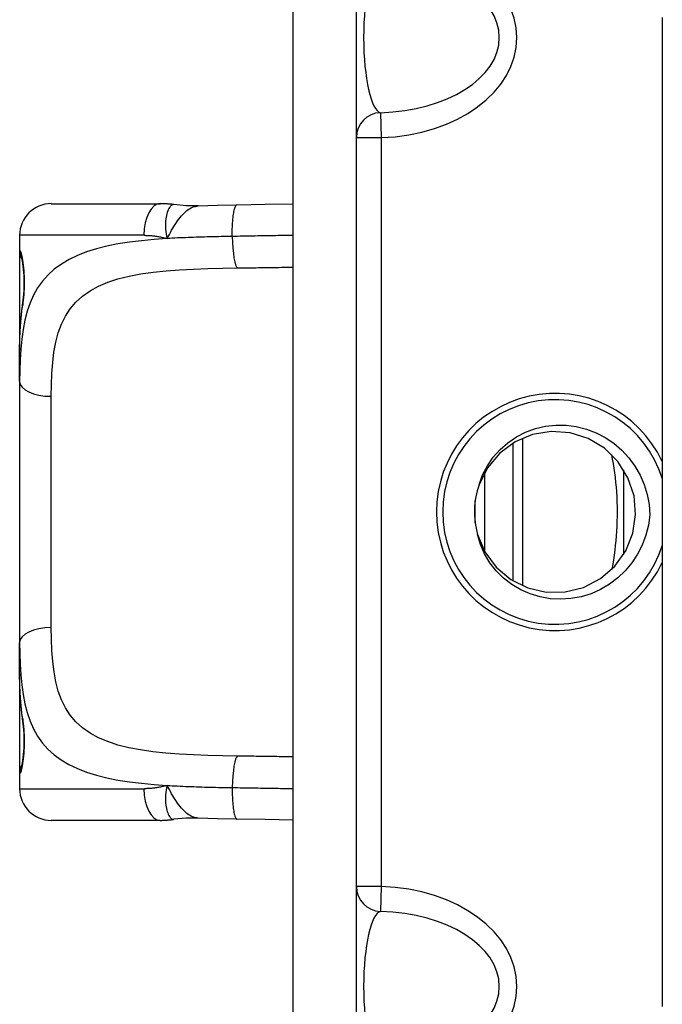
# Model space of a CAD drawing. Header units: inches. Extents: x 2.8 to 89.6, y 4.6 to 48.7.
# Tile 66 of 107: x 21.6 to 22.4, y 29.9 to 31.1. Entities that reach past the tile are written whole.
import ezdxf

# ---------------------------------------------------------------- set-up
doc = ezdxf.new("R2010")
doc.units = ezdxf.units.IN
doc.header["$MEASUREMENT"] = 0
doc.layers.add('Visible Edges(ANSI)', color=7, linetype='Continuous', lineweight=25)
doc.layers.add('Visible Tangent Edges(ANSI)', color=7, linetype='Continuous', lineweight=25)

msp = doc.modelspace()

# ---------------------------------------------------------------- linework, layer by layer
at = {"layer": 'Visible Edges(ANSI)'}
for p, q in [((21.977, 29.3949), (21.977, 31.6449)), ((22.0557, 29.3949), (22.0557, 31.6449)), ((22.4365, 31.1354), (22.4365, 29.9044)), ((21.676, 30.9037), (21.8114, 30.9037)), ((21.6366, 30.8644), (21.6366, 30.8447)), ((21.6366, 30.8447), (21.6366, 30.7209)), ((21.6366, 30.6825), (21.6366, 30.7209)), ((21.6366, 30.6825), (21.6366, 30.3573)), ((22.2626, 30.6118), (22.2626, 30.428)), ((22.2036, 30.506), (22.2036, 30.5337)), ((21.6366, 30.3189), (21.6366, 30.3573)), ((21.6366, 30.3189), (21.6366, 30.1951)), ((21.6366, 30.1951), (21.6366, 30.1754)), ((21.8114, 30.136), (21.676, 30.136))]:
    msp.add_line(p, q, dxfattribs=at)
at = {"layer": 'Visible Edges(ANSI)', "flags": 128}
for points in [[(21.8286, 30.9025), (21.8279, 30.9026), (21.8271, 30.9027), (21.8264, 30.9028), (21.8257, 30.9029), (21.825, 30.903), (21.8243, 30.903), (21.8235, 30.9031), (21.8228, 30.9032), (21.8221, 30.9033), (21.8214, 30.9033), (21.8207, 30.9034), (21.8199, 30.9034), (21.8192, 30.9035), (21.8185, 30.9035), (21.8178, 30.9036), (21.8171, 30.9036), (21.8164, 30.9036), (21.8156, 30.9037), (21.8149, 30.9037), (21.8142, 30.9037), (21.8135, 30.9037), (21.8128, 30.9037), (21.8121, 30.9037), (21.8114, 30.9037)], [(21.8589, 30.9009), (21.8437, 30.901), (21.8286, 30.9025)], [(21.8589, 30.9009), (21.8827, 30.9018), (21.907, 30.9023)], [(21.907, 30.9023), (21.9422, 30.9029), (21.977, 30.9034)], [(21.6405, 30.7806), (21.6414, 30.7875), (21.6421, 30.7957), (21.6423, 30.8047), (21.6421, 30.8137), (21.6415, 30.8221), (21.6407, 30.8292), (21.6397, 30.8345), (21.6393, 30.8361), (21.6392, 30.8368)], [(21.6366, 30.7209), (21.6368, 30.7364), (21.6375, 30.7516), (21.6387, 30.7663), (21.6405, 30.7806)], [(22.2066, 30.4919), (22.2158, 30.4701), (22.2298, 30.4512), (22.2479, 30.436), (22.269, 30.4254), (22.292, 30.4201), (22.3156, 30.4203), (22.3385, 30.426), (22.3594, 30.4369), (22.3773, 30.4523), (22.391, 30.4715), (22.3998, 30.4934), (22.4033, 30.5167), (22.4013, 30.5402), (22.3938, 30.5626), (22.3813, 30.5827), (22.3645, 30.5992), (22.3443, 30.6114), (22.3218, 30.6185), (22.2983, 30.6202), (22.275, 30.6163), (22.2533, 30.6071), (22.2343, 30.5931), (22.2191, 30.575), (22.2085, 30.5539)], [(22.2085, 30.5539), (22.2129, 30.566), (22.2188, 30.5774), (22.2261, 30.588), (22.2346, 30.5977), (22.2443, 30.6061), (22.255, 30.6134), (22.2664, 30.6192), (22.2785, 30.6237), (22.291, 30.6266), (22.3038, 30.628), (22.3168, 30.6279), (22.3295, 30.6262), (22.342, 30.6231), (22.3541, 30.6185), (22.3655, 30.6126), (22.3762, 30.6054), (22.386, 30.5969), (22.3947, 30.5875), (22.4023, 30.5771), (22.4088, 30.5659), (22.4139, 30.554), (22.4177, 30.5417), (22.4201, 30.5291), (22.4211, 30.5162)], [(22.4211, 30.5162), (22.4193, 30.5034), (22.4161, 30.4909), (22.4115, 30.4788), (22.4057, 30.4673), (22.3986, 30.4566), (22.3903, 30.4467), (22.381, 30.4378), (22.3707, 30.43), (22.3596, 30.4235), (22.3478, 30.4182), (22.3354, 30.4144), (22.3228, 30.4121), (22.3099, 30.4112), (22.2971, 30.4119), (22.2844, 30.4141), (22.2721, 30.4179), (22.2603, 30.423), (22.2492, 30.4296), (22.239, 30.4375), (22.2299, 30.4466), (22.2219, 30.4567), (22.2154, 30.4677), (22.2102, 30.4795), (22.2066, 30.4919)], [(21.6405, 30.2592), (21.6387, 30.2735), (21.6375, 30.2882), (21.6368, 30.3034), (21.6366, 30.3189)], [(21.6392, 30.203), (21.6393, 30.2037), (21.6397, 30.2053), (21.6407, 30.2106), (21.6415, 30.2177), (21.6422, 30.2261), (21.6423, 30.2351), (21.6421, 30.2441), (21.6414, 30.2523), (21.6405, 30.2592)], [(21.8114, 30.136), (21.8121, 30.136), (21.8128, 30.136), (21.8135, 30.136), (21.8142, 30.1361), (21.8149, 30.1361), (21.8156, 30.1361), (21.8164, 30.1361), (21.8171, 30.1362), (21.8178, 30.1362), (21.8185, 30.1362), (21.8192, 30.1363), (21.8199, 30.1363), (21.8207, 30.1364), (21.8214, 30.1365), (21.8221, 30.1365), (21.8228, 30.1366), (21.8235, 30.1367), (21.8243, 30.1367), (21.825, 30.1368), (21.8257, 30.1369), (21.8264, 30.137), (21.8271, 30.1371), (21.8279, 30.1372), (21.8286, 30.1373)], [(21.8589, 30.1388), (21.8437, 30.1388), (21.8286, 30.1373)], [(21.907, 30.1375), (21.8827, 30.138), (21.8589, 30.1388)], [(21.977, 30.1364), (21.9422, 30.1369), (21.907, 30.1375)]]:
    msp.add_lwpolyline(points, dxfattribs=at)
at = {"layer": 'Visible Edges(ANSI)'}
for centre, radius, start, end in [((21.676, 30.8644), 0.0394, 90, 180), ((21.6563, 30.8447), 0.0197, 180, 213.12), ((22.303, 30.5199), 0.1398, 17.1912, 342.8088), ((22.303, 30.5199), 0.1004, 160.2, 196.2), ((21.6563, 30.1951), 0.0197, 146.88, 180), ((21.676, 30.1754), 0.0394, 180, 270)]:
    msp.add_arc(centre, radius, start, end, dxfattribs=at)
at = {"layer": 'Visible Tangent Edges(ANSI)'}
for p, q in [((22.0858, 31.017), (22.0867, 30.986)), ((22.0557, 30.986), (22.0867, 30.986)), ((22.0867, 30.986), (22.0867, 30.0537)), ((21.7914, 30.8644), (21.6366, 30.8644)), ((21.6366, 30.8447), (21.6373, 30.8447)), ((21.676, 30.3759), (21.676, 30.6639)), ((22.2508, 30.4341), (22.2508, 30.6056)), ((22.3886, 30.4674), (22.3886, 30.5723)), ((22.2154, 30.5689), (22.2154, 30.4709)), ((21.6373, 30.1951), (21.6366, 30.1951)), ((21.6366, 30.1754), (21.7914, 30.1754)), ((22.0867, 30.0537), (22.0557, 30.0537)), ((22.0867, 30.0537), (22.0858, 30.0228))]:
    msp.add_line(p, q, dxfattribs=at)
at = {"layer": 'Visible Tangent Edges(ANSI)', "flags": 128}
for points in [[(21.8286, 30.9025), (21.8278, 30.9025), (21.827, 30.9024), (21.8261, 30.902), (21.8253, 30.9015), (21.8245, 30.9008), (21.8238, 30.8999), (21.823, 30.8988), (21.8223, 30.8976), (21.8216, 30.8962), (21.8209, 30.8946), (21.8203, 30.8929), (21.8198, 30.891), (21.8193, 30.889), (21.8189, 30.8869), (21.8185, 30.8847), (21.8183, 30.8823), (21.8181, 30.8798), (21.818, 30.8773), (21.818, 30.8746), (21.8181, 30.8719), (21.8184, 30.8691), (21.8188, 30.8662), (21.8194, 30.8633), (21.8202, 30.8602)], [(21.8202, 30.8602), (21.8216, 30.8628), (21.823, 30.8654), (21.8244, 30.868), (21.8258, 30.8706), (21.8272, 30.8731), (21.8287, 30.8755), (21.8302, 30.8779), (21.8317, 30.8802), (21.8332, 30.8825), (21.8348, 30.8846), (21.8363, 30.8866), (21.838, 30.8886), (21.8396, 30.8904), (21.8413, 30.8921), (21.843, 30.8937), (21.8447, 30.8951), (21.8464, 30.8964), (21.8482, 30.8975), (21.8499, 30.8985), (21.8517, 30.8993), (21.8535, 30.9), (21.8553, 30.9004), (21.8571, 30.9008), (21.8589, 30.9009)], [(21.9013, 30.8629), (21.9013, 30.8652), (21.9013, 30.8676), (21.9013, 30.87), (21.9013, 30.8724), (21.9014, 30.8748), (21.9015, 30.8772), (21.9016, 30.8796), (21.9018, 30.8819), (21.902, 30.8842), (21.9022, 30.8864), (21.9024, 30.8885), (21.9027, 30.8905), (21.903, 30.8924), (21.9033, 30.8941), (21.9036, 30.8957), (21.904, 30.8971), (21.9043, 30.8983), (21.9047, 30.8994), (21.9051, 30.9003), (21.9055, 30.901), (21.9058, 30.9016), (21.9062, 30.902), (21.9066, 30.9022), (21.907, 30.9023)], [(21.7914, 30.8644), (21.7925, 30.8644), (21.7937, 30.8643), (21.7949, 30.8643), (21.7961, 30.8643), (21.7973, 30.8642), (21.7985, 30.8641), (21.7997, 30.864), (21.8009, 30.8639), (21.8021, 30.8638), (21.8033, 30.8637), (21.8045, 30.8635), (21.8057, 30.8634), (21.8069, 30.8632), (21.8081, 30.863), (21.8093, 30.8628), (21.8105, 30.8626), (21.8117, 30.8623), (21.813, 30.8621), (21.8142, 30.8618), (21.8154, 30.8615), (21.8166, 30.8612), (21.8178, 30.8609), (21.819, 30.8606), (21.8202, 30.8602)], [(21.977, 30.8641), (21.9739, 30.8641), (21.9708, 30.8641), (21.9677, 30.864), (21.9645, 30.864), (21.9614, 30.8639), (21.9583, 30.8639), (21.9551, 30.8638), (21.952, 30.8638), (21.9488, 30.8637), (21.9457, 30.8637), (21.9425, 30.8636), (21.9394, 30.8636), (21.9362, 30.8635), (21.9331, 30.8635), (21.9299, 30.8634), (21.9267, 30.8633), (21.9235, 30.8633), (21.9204, 30.8632), (21.9172, 30.8632), (21.914, 30.8631), (21.9108, 30.8631), (21.9077, 30.863), (21.9045, 30.863), (21.9013, 30.8629)], [(21.8202, 30.8602), (21.804, 30.8591), (21.7884, 30.8576), (21.7734, 30.8558), (21.7589, 30.8536), (21.7452, 30.8509), (21.7321, 30.8476), (21.7199, 30.8438), (21.7086, 30.8394), (21.6981, 30.8343), (21.6885, 30.8286), (21.6797, 30.8222), (21.6719, 30.8151), (21.665, 30.8074), (21.6589, 30.799), (21.6538, 30.7899), (21.6495, 30.7801), (21.646, 30.7697), (21.6431, 30.7587), (21.6408, 30.7472), (21.6391, 30.7351), (21.638, 30.7226), (21.6372, 30.7096), (21.6368, 30.6962), (21.6366, 30.6825)], [(21.9013, 30.8629), (21.8978, 30.8629), (21.8943, 30.8628), (21.8908, 30.8628), (21.8874, 30.8627), (21.8839, 30.8626), (21.8804, 30.8626), (21.877, 30.8625), (21.8736, 30.8624), (21.8701, 30.8623), (21.8667, 30.8622), (21.8633, 30.8622), (21.8599, 30.862), (21.8565, 30.8619), (21.8531, 30.8618), (21.8498, 30.8617), (21.8464, 30.8616), (21.8431, 30.8614), (21.8398, 30.8613), (21.8365, 30.8611), (21.8332, 30.861), (21.8299, 30.8608), (21.8266, 30.8606), (21.8234, 30.8604), (21.8202, 30.8602)], [(21.6405, 30.7775), (21.641, 30.7803), (21.6414, 30.7834), (21.6418, 30.7868), (21.6421, 30.7903), (21.6424, 30.7939), (21.6426, 30.7977), (21.6427, 30.8015), (21.6427, 30.8054), (21.6427, 30.8092), (21.6426, 30.813), (21.6424, 30.8168), (21.6421, 30.8205), (21.6418, 30.824), (21.6414, 30.8273), (21.641, 30.8304), (21.6405, 30.8332), (21.6401, 30.8358), (21.6396, 30.8381), (21.6391, 30.84), (21.6387, 30.8417), (21.6383, 30.843), (21.6379, 30.8439), (21.6375, 30.8445), (21.6373, 30.8447)], [(21.676, 30.6639), (21.6762, 30.6784), (21.6767, 30.6925), (21.6777, 30.706), (21.6793, 30.719), (21.6816, 30.7313), (21.6847, 30.7429), (21.6886, 30.7537), (21.6935, 30.7637), (21.6995, 30.7729), (21.7066, 30.7812), (21.7149, 30.7886), (21.7243, 30.7952), (21.7348, 30.8009), (21.7464, 30.8059), (21.759, 30.81), (21.7727, 30.8134), (21.7873, 30.8162), (21.8028, 30.8184), (21.8189, 30.8201), (21.8357, 30.8214), (21.8531, 30.8223), (21.8709, 30.823), (21.8891, 30.8234), (21.9076, 30.8237)], [(21.9076, 30.8237), (21.9105, 30.8238), (21.9134, 30.8238), (21.9163, 30.8238), (21.9192, 30.8239), (21.9221, 30.8239), (21.925, 30.824), (21.928, 30.824), (21.9309, 30.824), (21.9338, 30.8241), (21.9367, 30.8241), (21.9396, 30.8242), (21.9425, 30.8242), (21.9453, 30.8242), (21.9482, 30.8243), (21.9511, 30.8243), (21.954, 30.8244), (21.9569, 30.8244), (21.9598, 30.8244), (21.9627, 30.8245), (21.9655, 30.8245), (21.9684, 30.8246), (21.9713, 30.8246), (21.9741, 30.8246), (21.977, 30.8247)], [(21.6366, 30.7209), (21.6366, 30.7234), (21.6367, 30.7259), (21.6367, 30.7284), (21.6367, 30.7309), (21.6368, 30.7334), (21.6368, 30.7359), (21.6369, 30.7383), (21.637, 30.7408), (21.6371, 30.7432), (21.6372, 30.7456), (21.6373, 30.748), (21.6375, 30.7504), (21.6377, 30.7527), (21.6378, 30.7551), (21.638, 30.7574), (21.6382, 30.7597), (21.6385, 30.762), (21.6387, 30.7643), (21.639, 30.7665), (21.6392, 30.7687), (21.6395, 30.771), (21.6398, 30.7731), (21.6402, 30.7753), (21.6405, 30.7775)], [(22.3743, 30.4492), (22.3753, 30.4548), (22.3762, 30.4605), (22.377, 30.4663), (22.3778, 30.4722), (22.3784, 30.4781), (22.379, 30.4841), (22.3795, 30.4901), (22.38, 30.4962), (22.3803, 30.5022), (22.3805, 30.5083), (22.3807, 30.5144), (22.3807, 30.5205), (22.3807, 30.5265), (22.3805, 30.5326), (22.3802, 30.5387), (22.3798, 30.5448), (22.3793, 30.5508), (22.3787, 30.5568), (22.3781, 30.5628), (22.3773, 30.5687), (22.3765, 30.5745), (22.3756, 30.5802), (22.3746, 30.5858), (22.3735, 30.5913)], [(21.9076, 30.2161), (21.8891, 30.2164), (21.8708, 30.2169), (21.8528, 30.2175), (21.8354, 30.2185), (21.8186, 30.2198), (21.8025, 30.2215), (21.7871, 30.2237), (21.7725, 30.2264), (21.7588, 30.2298), (21.7462, 30.234), (21.7347, 30.2389), (21.7242, 30.2447), (21.7148, 30.2512), (21.7065, 30.2586), (21.6994, 30.2669), (21.6935, 30.2761), (21.6886, 30.2861), (21.6847, 30.297), (21.6816, 30.3086), (21.6794, 30.3209), (21.6777, 30.3339), (21.6767, 30.3474), (21.6762, 30.3614), (21.676, 30.3759)], [(21.6366, 30.3573), (21.6368, 30.3436), (21.6372, 30.3302), (21.638, 30.3173), (21.6392, 30.3047), (21.6409, 30.2927), (21.6431, 30.2811), (21.646, 30.2701), (21.6495, 30.2597), (21.6538, 30.2499), (21.6589, 30.2408), (21.6649, 30.2323), (21.6718, 30.2246), (21.6797, 30.2176), (21.6884, 30.2112), (21.698, 30.2055), (21.7085, 30.2005), (21.7199, 30.196), (21.7321, 30.1922), (21.7451, 30.1889), (21.7589, 30.1862), (21.7733, 30.184), (21.7884, 30.1822), (21.804, 30.1807), (21.8202, 30.1795)], [(21.6405, 30.2623), (21.6402, 30.2645), (21.6398, 30.2666), (21.6395, 30.2688), (21.6392, 30.271), (21.639, 30.2733), (21.6387, 30.2755), (21.6385, 30.2778), (21.6382, 30.2801), (21.638, 30.2824), (21.6378, 30.2847), (21.6377, 30.287), (21.6375, 30.2894), (21.6373, 30.2918), (21.6372, 30.2942), (21.6371, 30.2966), (21.637, 30.299), (21.6369, 30.3014), (21.6368, 30.3039), (21.6368, 30.3064), (21.6367, 30.3088), (21.6367, 30.3113), (21.6367, 30.3138), (21.6366, 30.3164), (21.6366, 30.3189)], [(21.6373, 30.1951), (21.6375, 30.1953), (21.6379, 30.1958), (21.6383, 30.1968), (21.6387, 30.1981), (21.6391, 30.1997), (21.6396, 30.2017), (21.6401, 30.204), (21.6405, 30.2066), (21.641, 30.2095), (21.6414, 30.2126), (21.6418, 30.2159), (21.6421, 30.2194), (21.6424, 30.223), (21.6426, 30.2268), (21.6427, 30.2306), (21.6427, 30.2345), (21.6427, 30.2383), (21.6425, 30.2422), (21.6423, 30.2459), (21.6421, 30.2496), (21.6418, 30.253), (21.6414, 30.2564), (21.641, 30.2595), (21.6405, 30.2623)], [(21.977, 30.2151), (21.9741, 30.2151), (21.9712, 30.2152), (21.9684, 30.2152), (21.9655, 30.2152), (21.9627, 30.2153), (21.9598, 30.2153), (21.9569, 30.2154), (21.954, 30.2154), (21.9511, 30.2154), (21.9483, 30.2155), (21.9454, 30.2155), (21.9425, 30.2156), (21.9396, 30.2156), (21.9367, 30.2156), (21.9338, 30.2157), (21.9309, 30.2157), (21.928, 30.2158), (21.9251, 30.2158), (21.9222, 30.2159), (21.9193, 30.2159), (21.9163, 30.2159), (21.9134, 30.216), (21.9105, 30.216), (21.9076, 30.2161)], [(21.8202, 30.1795), (21.819, 30.1792), (21.8178, 30.1789), (21.8166, 30.1786), (21.8154, 30.1783), (21.8142, 30.178), (21.813, 30.1777), (21.8117, 30.1774), (21.8105, 30.1772), (21.8093, 30.177), (21.8081, 30.1768), (21.8069, 30.1766), (21.8057, 30.1764), (21.8045, 30.1762), (21.8033, 30.1761), (21.8021, 30.176), (21.8009, 30.1758), (21.7997, 30.1757), (21.7985, 30.1756), (21.7973, 30.1756), (21.7961, 30.1755), (21.7949, 30.1755), (21.7937, 30.1754), (21.7925, 30.1754), (21.7914, 30.1754)], [(21.8202, 30.1795), (21.8194, 30.1765), (21.8188, 30.1736), (21.8184, 30.1707), (21.8181, 30.1679), (21.818, 30.1652), (21.818, 30.1625), (21.8181, 30.16), (21.8183, 30.1575), (21.8185, 30.1551), (21.8189, 30.1529), (21.8193, 30.1507), (21.8198, 30.1487), (21.8203, 30.1469), (21.8209, 30.1452), (21.8216, 30.1436), (21.8223, 30.1422), (21.823, 30.141), (21.8238, 30.1399), (21.8245, 30.139), (21.8253, 30.1383), (21.8261, 30.1378), (21.827, 30.1374), (21.8278, 30.1373), (21.8286, 30.1373)], [(21.8589, 30.1388), (21.8571, 30.139), (21.8553, 30.1393), (21.8535, 30.1398), (21.8517, 30.1405), (21.8499, 30.1413), (21.8482, 30.1423), (21.8464, 30.1434), (21.8447, 30.1447), (21.843, 30.1461), (21.8413, 30.1477), (21.8396, 30.1494), (21.838, 30.1512), (21.8363, 30.1531), (21.8348, 30.1552), (21.8332, 30.1573), (21.8317, 30.1596), (21.8302, 30.1619), (21.8287, 30.1643), (21.8272, 30.1667), (21.8258, 30.1692), (21.8244, 30.1718), (21.823, 30.1743), (21.8216, 30.1769), (21.8202, 30.1795)], [(21.8202, 30.1795), (21.8234, 30.1793), (21.8266, 30.1792), (21.8299, 30.179), (21.8332, 30.1788), (21.8365, 30.1786), (21.8398, 30.1785), (21.8431, 30.1783), (21.8465, 30.1782), (21.8498, 30.1781), (21.8532, 30.178), (21.8566, 30.1778), (21.86, 30.1777), (21.8634, 30.1776), (21.8668, 30.1775), (21.8702, 30.1774), (21.8736, 30.1774), (21.8771, 30.1773), (21.8805, 30.1772), (21.884, 30.1771), (21.8874, 30.1771), (21.8909, 30.177), (21.8943, 30.177), (21.8978, 30.1769), (21.9013, 30.1769)], [(21.9013, 30.1769), (21.9013, 30.1746), (21.9013, 30.1722), (21.9013, 30.1698), (21.9013, 30.1674), (21.9014, 30.165), (21.9015, 30.1626), (21.9016, 30.1602), (21.9018, 30.1579), (21.902, 30.1556), (21.9022, 30.1534), (21.9024, 30.1513), (21.9027, 30.1493), (21.903, 30.1474), (21.9033, 30.1457), (21.9036, 30.1441), (21.904, 30.1427), (21.9043, 30.1414), (21.9047, 30.1404), (21.9051, 30.1395), (21.9055, 30.1387), (21.9058, 30.1382), (21.9062, 30.1378), (21.9066, 30.1376), (21.907, 30.1375)], [(21.9013, 30.1769), (21.9045, 30.1768), (21.9077, 30.1768), (21.9109, 30.1767), (21.914, 30.1766), (21.9172, 30.1766), (21.9204, 30.1765), (21.9236, 30.1765), (21.9268, 30.1764), (21.9299, 30.1764), (21.9331, 30.1763), (21.9363, 30.1762), (21.9394, 30.1762), (21.9426, 30.1761), (21.9457, 30.1761), (21.9489, 30.176), (21.952, 30.176), (21.9551, 30.1759), (21.9583, 30.1759), (21.9614, 30.1758), (21.9645, 30.1758), (21.9676, 30.1757), (21.9707, 30.1757), (21.9739, 30.1757), (21.977, 30.1756)]]:
    msp.add_lwpolyline(points, dxfattribs=at)
at = {"layer": 'Visible Tangent Edges(ANSI)'}
msp.add_arc((22.303, 30.5199), 0.1476, 25.261, 334.739, dxfattribs=at)
for centre, major_axis, ratio, start_param, end_param in [((22.0795, 31.1104), (0.1761, 0), 0.707107, 4.753458, 7.812913), ((22.0867, 31.1104), (0, 0.0935), 0.234442, 0.041069, 3.100524), ((22.0795, 31.1104), (0.1541, 0), 0.606555, 4.753458, 7.812913), ((22.0867, 30.986), (-0.031, 0), 0.999578, 4.741425, 6.283185), ((21.8114, 30.8644), (0, 0.0394), 0.508749, 0, 1.570796), ((21.9076, 30.8629), (0.0006, -0.0394), 0.159697, 4.710006, 6.190013), ((21.6569, 30.8447), (0, 0.0197), 0.998051, 1.570796, 2.050029), ((21.66, 30.7775), (-0.0194, 0.0031), 0.702907, 0, 0.222077), ((21.676, 30.6825), (-0.0394, 0), 0.472046, 0, 1.570796), ((21.676, 30.3573), (-0.0394, 0), 0.472046, 4.712389, 6.283185), ((21.66, 30.2623), (-0.0194, -0.0031), 0.702907, 6.061108, 6.283185), ((21.9076, 30.1769), (0.0006, 0.0394), 0.159697, 0.093172, 1.573179), ((21.6569, 30.1951), (0, 0.0197), 0.998051, 1.091081, 1.570796), ((21.8114, 30.1754), (0, -0.0394), 0.508749, 4.712389, 6.283185), ((22.0867, 30.0537), (-0.031, 0), 0.999578, 0, 1.54176), ((22.0795, 29.9293), (0.1761, 0), 0.707107, 4.753458, 7.812913), ((22.0867, 29.9293), (0, 0.0935), 0.234442, 0.041069, 3.100524), ((22.0795, 29.9293), (0.1541, 0), 0.606555, 4.753458, 7.812913)]:
    msp.add_ellipse(centre, major_axis=major_axis, ratio=ratio, start_param=start_param, end_param=end_param, dxfattribs=at)

doc.saveas('drawing.dxf')
